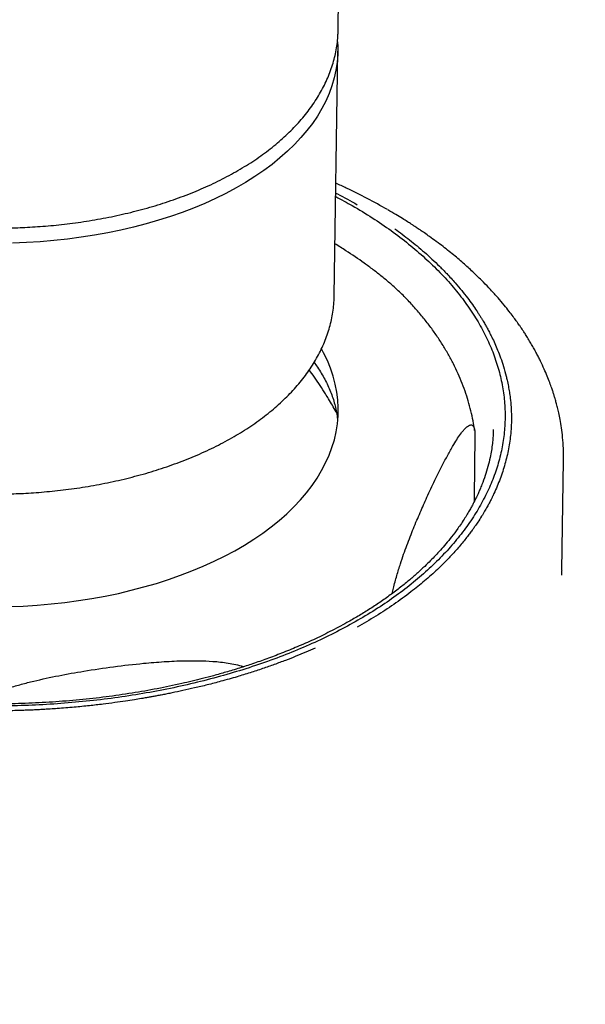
# Model space of a CAD drawing. Header units: millimetres. Extents: x 8 to 1762, y 12 to 2754.
# Tile 10 of 38: x 1301 to 1320, y 1124 to 1158. Entities that reach past the tile are written whole.
import ezdxf

# ---------------------------------------------------------------- set-up
doc = ezdxf.new("R2010")
doc.units = ezdxf.units.MM

msp = doc.modelspace()

# ---------------------------------------------------------------- linework, layer by layer
at = {"color": 7, "linetype": 'Continuous', "lineweight": 30}
for p, q in [((1311.508, 1157.498), (1311.6, 1163.649)), ((1311.508, 1157.487), (1311.508, 1157.498)), ((1311.37, 1148.315), (1311.497, 1156.757)), ((1311.449, 1144.292), (1311.437, 1144.315)), ((1316.227, 1143.481), (1316.196, 1141.351)), ((1316.855, 1143.701), (1316.853, 1143.669)), ((1319.229, 1138.844), (1319.286, 1142.635)), ((1319.274, 1142.646), (1319.274, 1142.635)), ((1319.286, 1142.625), (1319.285, 1142.649))]:
    msp.add_line(p, q, dxfattribs=at)
at = {"color": 7, "linetype": 'Continuous', "lineweight": 30, "flags": 128}
for points in [[(1311.488, 1157.081), (1311.496, 1156.919), (1311.494, 1156.647), (1311.472, 1156.375), (1311.432, 1156.104), (1311.372, 1155.834), (1311.293, 1155.566), (1311.195, 1155.3), (1311.079, 1155.037), (1310.944, 1154.777), (1310.791, 1154.52), (1310.619, 1154.267), (1310.43, 1154.019), (1310.223, 1153.775), (1309.999, 1153.536), (1309.758, 1153.303), (1309.501, 1153.076), (1309.228, 1152.854), (1308.939, 1152.64), (1308.635, 1152.432), (1308.316, 1152.231), (1307.984, 1152.038), (1307.637, 1151.853), (1307.278, 1151.676), (1306.906, 1151.507), (1306.522, 1151.347), (1306.127, 1151.196), (1305.722, 1151.054), (1305.306, 1150.922), (1304.881, 1150.799), (1304.447, 1150.686), (1304.006, 1150.583), (1303.557, 1150.49), (1303.102, 1150.408), (1302.641, 1150.336), (1302.175, 1150.275), (1301.705, 1150.224), (1301.231, 1150.184), (1300.754, 1150.155), (1300.276, 1150.137)], [(1307.939, 1139.521), (1308.275, 1139.716), (1308.597, 1139.918), (1308.904, 1140.128), (1309.196, 1140.345), (1309.472, 1140.568), (1309.733, 1140.798), (1309.977, 1141.033), (1310.204, 1141.274), (1310.414, 1141.52), (1310.606, 1141.77), (1310.78, 1142.025), (1310.936, 1142.284), (1311.074, 1142.547), (1311.194, 1142.812), (1311.294, 1143.08), (1311.376, 1143.351), (1311.438, 1143.623), (1311.481, 1143.897), (1311.506, 1144.171), (1311.51, 1144.446), (1311.496, 1144.721), (1311.462, 1144.996), (1311.409, 1145.27), (1311.337, 1145.543), (1311.246, 1145.814), (1311.136, 1146.083), (1311.007, 1146.35), (1310.935, 1146.483)], [(1300.161, 1137.59), (1300.644, 1137.609), (1301.125, 1137.64), (1301.603, 1137.681), (1302.078, 1137.734), (1302.548, 1137.797), (1303.013, 1137.87), (1303.472, 1137.954), (1303.925, 1138.048), (1304.37, 1138.153), (1304.808, 1138.268), (1305.236, 1138.392), (1305.656, 1138.526), (1306.065, 1138.67), (1306.463, 1138.823), (1306.851, 1138.984), (1307.226, 1139.155), (1307.589, 1139.334), (1307.939, 1139.521)]]:
    msp.add_lwpolyline(points, dxfattribs=at)
at = {"color": 7, "linetype": 'Continuous', "lineweight": 30}
for points, knots in [([(1299.404, 1150.656), (1299.561, 1150.655), (1299.782, 1150.653), (1300.107, 1150.657), (1300.382, 1150.664), (1300.711, 1150.677), (1301.055, 1150.697), (1301.415, 1150.723), (1301.784, 1150.757), (1302.16, 1150.799), (1302.541, 1150.849), (1302.923, 1150.907), (1303.307, 1150.973), (1303.689, 1151.047), (1304.07, 1151.129), (1304.448, 1151.22), (1304.823, 1151.318), (1305.192, 1151.425), (1305.557, 1151.54), (1305.915, 1151.662), (1306.267, 1151.792), (1306.611, 1151.93), (1306.947, 1152.076), (1307.275, 1152.228), (1307.594, 1152.388), (1307.903, 1152.555), (1308.203, 1152.729), (1308.492, 1152.909), (1308.77, 1153.096), (1309.037, 1153.29), (1309.293, 1153.489), (1309.536, 1153.695), (1309.767, 1153.906), (1309.985, 1154.123), (1310.19, 1154.345), (1310.381, 1154.572), (1310.559, 1154.805), (1310.722, 1155.041), (1310.871, 1155.282), (1311.005, 1155.527), (1311.124, 1155.776), (1311.227, 1156.029), (1311.315, 1156.284), (1311.387, 1156.543), (1311.443, 1156.804), (1311.482, 1157.068), (1311.503, 1157.296), (1311.505, 1157.435), (1311.506, 1157.486)], [0, 0, 0, 0, 0.025324, 0.035471, 0.05233, 0.069815, 0.088558, 0.10811, 0.128288, 0.148948, 0.169987, 0.191329, 0.212917, 0.234707, 0.256666, 0.278766, 0.300986, 0.323309, 0.34572, 0.368208, 0.390763, 0.413377, 0.436044, 0.458757, 0.481512, 0.504304, 0.52713, 0.549987, 0.57287, 0.595776, 0.618702, 0.641644, 0.664598, 0.687562, 0.710532, 0.733505, 0.756477, 0.779447, 0.802414, 0.825378, 0.848344, 0.871318, 0.89431, 0.917333, 0.940404, 0.963545, 0.986779, 1, 1, 1, 1]), ([(1313.208, 1151.292), (1312.977, 1151.421), (1312.518, 1151.678), (1311.92, 1151.979), (1311.549, 1152.146), (1311.429, 1152.2)], [0, 0, 0, 0, 0.406825, 0.806834, 1, 1, 1, 1]), ([(1312.008, 1137.017), (1311.766, 1136.886), (1311.283, 1136.626), (1310.51, 1136.265), (1309.706, 1135.93), (1308.87, 1135.622), (1308.004, 1135.341), (1307.11, 1135.088), (1306.191, 1134.864), (1305.249, 1134.67), (1304.288, 1134.506), (1303.311, 1134.373), (1302.321, 1134.271), (1301.323, 1134.201), (1300.321, 1134.163), (1299.319, 1134.157), (1298.317, 1134.183), (1297.316, 1134.243), (1296.319, 1134.335), (1295.33, 1134.459), (1294.355, 1134.613), (1293.395, 1134.797), (1292.451, 1135.011), (1291.529, 1135.254), (1290.633, 1135.524), (1289.763, 1135.821), (1288.922, 1136.145), (1288.114, 1136.494), (1287.346, 1136.867), (1286.617, 1137.264), (1285.928, 1137.684), (1285.279, 1138.126), (1284.672, 1138.589), (1284.109, 1139.071), (1283.595, 1139.569), (1283.131, 1140.081), (1282.719, 1140.606), (1282.359, 1141.142), (1282.052, 1141.688), (1281.799, 1142.244), (1281.601, 1142.807), (1281.458, 1143.375), (1281.372, 1143.947), (1281.343, 1144.519), (1281.37, 1145.091), (1281.455, 1145.66), (1281.598, 1146.226), (1281.796, 1146.785), (1282.048, 1147.335), (1282.354, 1147.876), (1282.713, 1148.406), (1283.123, 1148.924), (1283.583, 1149.427), (1284.093, 1149.915), (1284.652, 1150.387), (1285.259, 1150.84), (1285.908, 1151.274), (1286.377, 1151.544), (1286.611, 1151.679)], [0, 0, 0, 0, 0.017938, 0.035799, 0.05364, 0.071473, 0.089259, 0.10707, 0.124961, 0.142823, 0.160673, 0.178565, 0.196497, 0.214337, 0.232138, 0.249958, 0.267666, 0.28544, 0.303339, 0.321267, 0.339082, 0.356928, 0.374859, 0.392776, 0.410614, 0.428427, 0.446341, 0.464215, 0.481969, 0.499661, 0.517445, 0.535242, 0.553109, 0.571074, 0.588967, 0.606798, 0.624623, 0.642464, 0.660273, 0.678107, 0.696019, 0.713907, 0.731777, 0.749685, 0.767544, 0.785406, 0.80333, 0.82125, 0.839055, 0.856867, 0.874741, 0.892622, 0.910447, 0.928269, 0.946218, 0.964181, 0.982089, 1, 1, 1, 1]), ([(1311.422, 1151.74), (1311.615, 1151.637), (1312.053, 1151.404), (1312.691, 1151.011), (1313.341, 1150.57), (1313.947, 1150.107), (1314.51, 1149.625), (1315.025, 1149.127), (1315.488, 1148.615), (1315.9, 1148.09), (1316.26, 1147.554), (1316.567, 1147.007), (1316.82, 1146.452), (1317.018, 1145.889), (1317.161, 1145.32), (1317.247, 1144.749), (1317.276, 1144.177), (1317.249, 1143.605), (1317.164, 1143.036), (1317.021, 1142.47), (1316.823, 1141.911), (1316.571, 1141.36), (1316.266, 1140.82), (1315.907, 1140.29), (1315.496, 1139.772), (1315.036, 1139.269), (1314.526, 1138.781), (1313.967, 1138.309), (1313.36, 1137.856), (1312.711, 1137.422), (1312.242, 1137.152), (1312.008, 1137.017)], [0, 0, 0, 0, 0.027124, 0.0617032, 0.0963086, 0.1310497, 0.165981, 0.2007734, 0.2354443, 0.2701037, 0.3047947, 0.3394239, 0.3741005, 0.4089293, 0.4437112, 0.4784578, 0.5132796, 0.5480042, 0.5827359, 0.6175874, 0.6524321, 0.6870533, 0.7216878, 0.7564426, 0.7912113, 0.8258696, 0.8605247, 0.8954245, 0.9303529, 0.9651735, 1, 1, 1, 1]), ([(1311.424, 1151.862), (1311.443, 1151.853), (1311.7, 1151.726), (1311.939, 1151.588), (1312.161, 1151.461)], [0, 0, 0, 0, 0.075304, 1, 1, 1, 1]), ([(1314.661, 1150.361), (1314.602, 1150.402), (1314.494, 1150.479), (1314.343, 1150.582), (1314.217, 1150.667), (1314.116, 1150.734), (1314.014, 1150.8), (1313.887, 1150.882), (1313.711, 1150.993), (1313.486, 1151.13), (1313.318, 1151.228), (1313.226, 1151.282)], [0, 0, 0, 0, 0.129109, 0.238427, 0.327968, 0.397741, 0.452695, 0.543082, 0.664441, 0.816754, 1, 1, 1, 1]), ([(1313.465, 1150.624), (1313.549, 1150.563), (1313.722, 1150.438), (1313.976, 1150.243), (1314.233, 1150.035), (1314.491, 1149.816), (1314.749, 1149.583), (1315.006, 1149.338), (1315.274, 1149.065), (1315.532, 1148.783), (1315.768, 1148.503), (1315.965, 1148.253), (1316.134, 1148.023), (1316.258, 1147.843), (1316.346, 1147.709), (1316.406, 1147.615), (1316.46, 1147.527), (1316.509, 1147.446), (1316.552, 1147.372), (1316.599, 1147.291), (1316.656, 1147.188), (1316.73, 1147.05), (1316.818, 1146.876), (1316.914, 1146.67), (1317.015, 1146.433), (1317.117, 1146.167), (1317.217, 1145.867), (1317.289, 1145.609), (1317.334, 1145.417), (1317.359, 1145.302), (1317.38, 1145.198), (1317.399, 1145.094), (1317.415, 1144.991), (1317.43, 1144.889), (1317.452, 1144.716), (1317.475, 1144.474), (1317.487, 1144.165), (1317.482, 1143.863), (1317.457, 1143.488), (1317.393, 1143.038), (1317.271, 1142.514), (1317.102, 1141.997), (1316.952, 1141.64), (1316.861, 1141.445), (1316.842, 1141.406), (1316.825, 1141.371), (1316.804, 1141.329), (1316.78, 1141.28), (1316.751, 1141.224), (1316.708, 1141.141), (1316.645, 1141.026), (1316.558, 1140.874), (1316.45, 1140.696), (1316.341, 1140.527), (1316.244, 1140.384), (1316.167, 1140.274), (1316.086, 1140.163), (1315.991, 1140.037), (1315.88, 1139.895), (1315.752, 1139.738), (1315.611, 1139.574), (1315.469, 1139.417), (1315.333, 1139.272), (1315.204, 1139.139), (1315.071, 1139.007), (1314.839, 1138.784), (1314.496, 1138.478), (1313.995, 1138.072), (1313.436, 1137.665), (1312.818, 1137.258), (1312.38, 1137.006), (1312.163, 1136.881)], [0, 0, 0, 0, 0.015297, 0.031278, 0.04795, 0.065322, 0.083401, 0.102193, 0.121704, 0.145259, 0.164966, 0.183059, 0.199505, 0.214275, 0.221334, 0.227923, 0.23404, 0.239681, 0.244845, 0.249527, 0.256625, 0.26613, 0.278059, 0.292429, 0.308194, 0.326151, 0.346314, 0.368693, 0.377744, 0.384698, 0.391613, 0.398489, 0.405326, 0.412122, 0.418878, 0.439725, 0.460164, 0.480187, 0.499785, 0.534955, 0.570037, 0.604999, 0.639802, 0.643328, 0.645308, 0.647758, 0.650677, 0.654063, 0.657917, 0.662236, 0.671361, 0.682039, 0.694257, 0.709041, 0.718018, 0.724848, 0.732832, 0.74196, 0.752358, 0.763907, 0.776589, 0.789, 0.79923, 0.809422, 0.819577, 0.829694, 0.861236, 0.892382, 0.928912, 0.964804, 1, 1, 1, 1]), ([(1319.285, 1142.649), (1319.285, 1142.784), (1319.284, 1143.046), (1319.255, 1143.418), (1319.214, 1143.75), (1319.167, 1144.031), (1319.12, 1144.263), (1319.076, 1144.453), (1319.034, 1144.618), (1318.994, 1144.76), (1318.957, 1144.884), (1318.919, 1145.003), (1318.871, 1145.147), (1318.806, 1145.328), (1318.719, 1145.551), (1318.614, 1145.798), (1318.512, 1146.017), (1318.421, 1146.199), (1318.347, 1146.342), (1318.267, 1146.49), (1318.181, 1146.641), (1318.09, 1146.795), (1318, 1146.94), (1317.922, 1147.062), (1317.86, 1147.155), (1317.817, 1147.219), (1317.784, 1147.267), (1317.751, 1147.315), (1317.707, 1147.378), (1317.638, 1147.475), (1317.538, 1147.611), (1317.399, 1147.792), (1317.226, 1148.008), (1317.014, 1148.259), (1316.775, 1148.523), (1316.512, 1148.798), (1316.227, 1149.078), (1315.902, 1149.377), (1315.533, 1149.693), (1315.12, 1150.026), (1314.817, 1150.247), (1314.66, 1150.361)], [0, 0, 0, 0, 0.045868, 0.089354, 0.127773, 0.161137, 0.188426, 0.21145, 0.231665, 0.249224, 0.26413, 0.277777, 0.293052, 0.316856, 0.343899, 0.374124, 0.407265, 0.424372, 0.442155, 0.460616, 0.479755, 0.49957, 0.519118, 0.535169, 0.546576, 0.554821, 0.559946, 0.565483, 0.573691, 0.584569, 0.603708, 0.627814, 0.656887, 0.690929, 0.729944, 0.766259, 0.806037, 0.849285, 0.896017, 0.946247, 1, 1, 1, 1]), ([(1313.799, 1148.281), (1313.796, 1148.284), (1313.737, 1148.346), (1313.579, 1148.498), (1313.324, 1148.73), (1313.022, 1148.98), (1312.716, 1149.218), (1312.302, 1149.521), (1311.862, 1149.823), (1311.524, 1150.033), (1311.397, 1150.112)], [0, 0, 0, 0, 0.0041604, 0.0784598, 0.2043171, 0.3306403, 0.4579045, 0.5853517, 0.8440769, 1, 1, 1, 1]), ([(1299.267, 1141.474), (1299.424, 1141.473), (1299.644, 1141.471), (1299.969, 1141.475), (1300.245, 1141.482), (1300.573, 1141.495), (1300.918, 1141.514), (1301.277, 1141.541), (1301.646, 1141.575), (1302.022, 1141.617), (1302.403, 1141.666), (1302.786, 1141.724), (1303.169, 1141.79), (1303.552, 1141.864), (1303.933, 1141.947), (1304.311, 1142.037), (1304.685, 1142.136), (1305.055, 1142.243), (1305.419, 1142.357), (1305.777, 1142.48), (1306.129, 1142.61), (1306.473, 1142.748), (1306.81, 1142.893), (1307.137, 1143.046), (1307.456, 1143.206), (1307.766, 1143.373), (1308.065, 1143.546), (1308.354, 1143.727), (1308.633, 1143.914), (1308.9, 1144.107), (1309.155, 1144.307), (1309.399, 1144.512), (1309.629, 1144.724), (1309.847, 1144.941), (1310.052, 1145.163), (1310.244, 1145.39), (1310.421, 1145.622), (1310.584, 1145.859), (1310.733, 1146.1), (1310.867, 1146.345), (1310.986, 1146.594), (1311.089, 1146.846), (1311.177, 1147.102), (1311.249, 1147.361), (1311.305, 1147.622), (1311.344, 1147.886), (1311.366, 1148.116), (1311.368, 1148.258), (1311.368, 1148.311)], [0, 0, 0, 0, 0.025307, 0.035448, 0.052295, 0.069768, 0.088499, 0.108037, 0.128202, 0.148848, 0.169873, 0.1912, 0.212774, 0.23455, 0.256494, 0.278579, 0.300784, 0.323092, 0.345488, 0.367961, 0.390501, 0.4131, 0.435751, 0.458449, 0.481189, 0.503966, 0.526777, 0.549618, 0.572486, 0.595377, 0.618287, 0.641213, 0.664153, 0.687101, 0.710056, 0.733013, 0.75597, 0.778924, 0.801876, 0.824825, 0.847776, 0.870734, 0.89371, 0.916718, 0.939773, 0.962899, 0.986117, 1, 1, 1, 1]), ([(1316.216, 1143.663), (1316.205, 1143.746), (1316.176, 1143.944), (1316.11, 1144.257), (1316.022, 1144.602), (1315.916, 1144.946), (1315.791, 1145.29), (1315.647, 1145.632), (1315.484, 1145.972), (1315.303, 1146.31), (1315.103, 1146.646), (1314.883, 1146.979), (1314.644, 1147.308), (1314.387, 1147.634), (1314.109, 1147.954), (1313.911, 1148.169), (1313.803, 1148.276), (1313.799, 1148.281)], [0, 0, 0, 0, 0.049057, 0.117618, 0.186734, 0.256478, 0.326914, 0.398095, 0.470067, 0.542859, 0.616486, 0.690948, 0.766227, 0.842291, 0.919092, 0.99657, 1, 1, 1, 1]), ([(1310.679, 1146.017), (1310.718, 1145.963), (1310.807, 1145.839), (1310.93, 1145.645), (1311.05, 1145.434), (1311.156, 1145.221), (1311.249, 1145.006), (1311.328, 1144.789), (1311.393, 1144.569), (1311.443, 1144.346), (1311.475, 1144.158), (1311.483, 1144.046), (1311.486, 1144.008)], [0, 0, 0, 0, 0.080615, 0.183705, 0.28772, 0.392855, 0.499326, 0.60736, 0.717183, 0.828993, 0.942921, 1, 1, 1, 1]), ([(1311.437, 1144.315), (1311.352, 1144.463), (1311.233, 1144.671), (1311.048, 1144.972), (1310.885, 1145.224), (1310.699, 1145.5), (1310.571, 1145.677), (1310.512, 1145.758)], [0, 0, 0, 0, 0.299465, 0.418977, 0.617834, 0.824489, 1, 1, 1, 1]), ([(1311.809, 1137.037), (1311.616, 1136.933), (1311.242, 1136.73), (1310.668, 1136.453), (1310.111, 1136.205), (1309.573, 1135.985), (1309.059, 1135.79), (1308.572, 1135.62), (1308.101, 1135.466), (1307.651, 1135.33), (1307.227, 1135.21), (1306.839, 1135.108), (1306.473, 1135.017), (1305.956, 1134.897), (1305.267, 1134.753), (1304.395, 1134.599), (1303.5, 1134.471), (1302.584, 1134.368), (1301.654, 1134.293), (1300.716, 1134.246), (1299.775, 1134.227), (1298.834, 1134.237), (1297.895, 1134.275), (1296.96, 1134.342), (1296.031, 1134.436), (1295.111, 1134.558), (1294.203, 1134.707), (1293.31, 1134.882), (1292.427, 1135.086), (1291.553, 1135.32), (1290.689, 1135.585), (1289.836, 1135.881), (1288.995, 1136.211), (1288.334, 1136.503), (1287.842, 1136.739), (1287.513, 1136.905), (1287.211, 1137.064), (1286.954, 1137.207), (1286.751, 1137.324), (1286.609, 1137.408), (1286.505, 1137.47), (1286.411, 1137.527), (1286.296, 1137.599), (1286.155, 1137.689), (1285.971, 1137.808), (1285.752, 1137.956), (1285.51, 1138.126), (1285.191, 1138.361), (1284.804, 1138.666), (1284.369, 1139.044), (1283.97, 1139.426), (1283.619, 1139.799), (1283.315, 1140.157), (1283.053, 1140.497), (1282.858, 1140.78), (1282.713, 1141.007), (1282.608, 1141.183), (1282.513, 1141.351), (1282.431, 1141.506), (1282.36, 1141.647), (1282.303, 1141.768), (1282.25, 1141.885), (1282.195, 1142.014), (1282.13, 1142.176), (1282.059, 1142.37), (1281.985, 1142.597), (1281.913, 1142.857), (1281.847, 1143.15), (1281.792, 1143.477), (1281.754, 1143.834), (1281.75, 1144.083), (1281.748, 1144.211)], [0, 0, 0, 0, 0.019476, 0.037821, 0.055048, 0.071163, 0.086174, 0.100082, 0.11289, 0.125708, 0.137193, 0.147345, 0.156741, 0.166212, 0.187947, 0.209951, 0.232279, 0.254769, 0.277376, 0.300045, 0.322677, 0.345206, 0.367749, 0.390317, 0.412898, 0.435478, 0.458042, 0.480575, 0.503247, 0.526283, 0.549716, 0.573543, 0.597938, 0.622933, 0.633518, 0.6442, 0.654521, 0.663176, 0.670091, 0.675282, 0.677884, 0.681037, 0.685154, 0.690238, 0.69629, 0.705367, 0.714702, 0.7242, 0.743144, 0.76263, 0.781886, 0.80004, 0.817126, 0.83317, 0.848237, 0.856587, 0.864606, 0.872289, 0.879392, 0.885664, 0.891216, 0.895595, 0.901436, 0.908733, 0.91747, 0.927649, 0.939278, 0.952364, 0.966925, 0.982986, 1, 1, 1, 1]), ([(1313.372, 1138.042), (1313.386, 1138.102), (1313.417, 1138.241), (1313.471, 1138.447), (1313.531, 1138.662), (1313.594, 1138.869), (1313.672, 1139.117), (1313.768, 1139.398), (1313.879, 1139.707), (1313.993, 1140.004), (1314.145, 1140.388), (1314.338, 1140.845), (1314.585, 1141.399), (1314.847, 1141.956), (1315.094, 1142.453), (1315.312, 1142.865), (1315.481, 1143.163), (1315.63, 1143.403), (1315.74, 1143.561), (1315.83, 1143.674), (1315.9, 1143.751), (1315.969, 1143.812), (1316.03, 1143.849), (1316.083, 1143.863), (1316.127, 1143.856), (1316.167, 1143.824), (1316.197, 1143.767), (1316.215, 1143.692), (1316.226, 1143.607), (1316.227, 1143.527), (1316.227, 1143.481)], [0, 0, 0, 0, 0.016324, 0.037425, 0.058691, 0.080299, 0.101977, 0.138697, 0.175553, 0.212684, 0.249868, 0.325354, 0.401001, 0.490861, 0.580862, 0.642894, 0.705028, 0.748397, 0.791875, 0.816131, 0.840439, 0.864971, 0.889629, 0.907875, 0.926264, 0.944536, 0.963254, 0.974108, 0.985216, 1, 1, 1, 1]), ([(1316.86, 1143.701), (1316.859, 1143.664), (1316.858, 1143.581), (1316.85, 1143.418), (1316.831, 1143.214), (1316.797, 1142.979), (1316.747, 1142.713), (1316.676, 1142.422), (1316.582, 1142.11), (1316.488, 1141.851), (1316.407, 1141.652), (1316.35, 1141.522), (1316.302, 1141.418), (1316.264, 1141.337), (1316.228, 1141.266), (1316.188, 1141.186), (1316.135, 1141.085), (1316.066, 1140.96), (1315.981, 1140.813), (1315.878, 1140.644), (1315.76, 1140.465), (1315.609, 1140.247), (1315.432, 1140.009), (1315.231, 1139.762), (1315.045, 1139.547), (1314.869, 1139.357), (1314.689, 1139.17), (1314.486, 1138.971), (1314.248, 1138.75), (1313.971, 1138.509), (1313.656, 1138.253), (1313.311, 1137.992), (1312.948, 1137.736), (1312.576, 1137.491), (1312.198, 1137.258), (1311.938, 1137.11), (1311.809, 1137.037)], [0, 0, 0, 0, 0.019304, 0.043209, 0.071766, 0.104024, 0.136494, 0.178872, 0.221097, 0.263118, 0.284566, 0.302473, 0.316841, 0.327669, 0.335921, 0.34674, 0.360885, 0.378358, 0.399159, 0.42329, 0.450225, 0.476313, 0.51744, 0.554026, 0.586065, 0.613553, 0.640661, 0.671471, 0.705996, 0.744249, 0.78625, 0.830635, 0.87427, 0.91704, 0.958949, 1, 1, 1, 1]), ([(1316.196, 1141.351), (1316.195, 1141.314), (1316.195, 1141.267), (1316.196, 1141.214), (1316.197, 1141.204)], [0, 0, 0, 0, 0.806501, 1, 1, 1, 1]), ([(1319.228, 1138.681), (1319.228, 1138.68), (1319.228, 1138.678), (1319.228, 1138.702), (1319.228, 1138.749), (1319.229, 1138.797), (1319.23, 1138.831), (1319.23, 1138.85)], [0, 0, 0, 0, 0.064619, 0.227531, 0.42093, 0.677465, 1, 1, 1, 1]), ([(1310.711, 1136.156), (1310.605, 1136.109), (1310.387, 1136.013), (1310.047, 1135.873), (1309.685, 1135.731), (1309.302, 1135.589), (1308.896, 1135.447), (1308.468, 1135.306), (1307.989, 1135.159), (1307.496, 1135.019), (1307.006, 1134.891), (1306.567, 1134.784), (1306.164, 1134.693), (1305.848, 1134.626), (1305.612, 1134.579), (1305.448, 1134.547), (1305.294, 1134.518), (1305.152, 1134.491), (1305.022, 1134.468), (1304.879, 1134.443), (1304.7, 1134.412), (1304.458, 1134.373), (1304.153, 1134.326), (1303.793, 1134.274), (1303.378, 1134.221), (1302.912, 1134.167), (1302.385, 1134.115), (1301.933, 1134.078), (1301.596, 1134.056), (1301.394, 1134.043), (1301.211, 1134.033), (1301.029, 1134.024), (1300.848, 1134.016), (1300.668, 1134.01), (1300.364, 1134), (1299.939, 1133.991), (1299.395, 1133.99), (1298.863, 1133.997), (1298.2, 1134.019), (1297.406, 1134.063), (1296.481, 1134.141), (1295.567, 1134.246), (1294.934, 1134.337), (1294.589, 1134.393), (1294.521, 1134.404), (1294.458, 1134.414), (1294.383, 1134.427), (1294.297, 1134.442), (1294.198, 1134.459), (1294.051, 1134.485), (1293.847, 1134.523), (1293.577, 1134.575), (1293.261, 1134.639), (1292.961, 1134.704), (1292.707, 1134.762), (1292.511, 1134.808), (1292.315, 1134.856), (1292.09, 1134.912), (1291.838, 1134.977), (1291.56, 1135.053), (1291.267, 1135.136), (1290.988, 1135.219), (1290.73, 1135.299), (1290.492, 1135.375), (1290.257, 1135.453), (1289.861, 1135.589), (1289.314, 1135.789), (1288.59, 1136.08), (1287.862, 1136.405), (1287.134, 1136.762), (1286.681, 1137.015), (1286.457, 1137.141)], [0, 0, 0, 0, 0.015297, 0.031278, 0.04795, 0.065322, 0.083401, 0.102193, 0.121704, 0.145259, 0.164966, 0.183059, 0.199505, 0.214275, 0.221334, 0.227923, 0.23404, 0.239681, 0.244845, 0.249527, 0.256625, 0.26613, 0.278059, 0.292429, 0.308194, 0.326151, 0.346313, 0.368693, 0.377744, 0.384698, 0.391613, 0.398489, 0.405326, 0.412122, 0.418878, 0.439725, 0.460164, 0.480187, 0.499785, 0.534955, 0.570037, 0.604999, 0.639802, 0.643328, 0.645308, 0.647758, 0.650677, 0.654063, 0.657917, 0.662236, 0.671361, 0.682039, 0.694257, 0.709041, 0.718018, 0.724849, 0.732832, 0.741961, 0.752358, 0.763907, 0.776589, 0.789, 0.79923, 0.809422, 0.819577, 0.829694, 0.861236, 0.892382, 0.928912, 0.964804, 1, 1, 1, 1]), ([(1298.796, 1134.243), (1298.822, 1134.258), (1298.923, 1134.314), (1299.106, 1134.4), (1299.396, 1134.526), (1299.748, 1134.658), (1300.163, 1134.793), (1300.582, 1134.913), (1301.151, 1135.057), (1301.868, 1135.212), (1302.788, 1135.377), (1303.764, 1135.521), (1304.688, 1135.628), (1305.503, 1135.695), (1306.138, 1135.724), (1306.699, 1135.726), (1307.113, 1135.709), (1307.451, 1135.679), (1307.716, 1135.644), (1307.975, 1135.593), (1308.154, 1135.55), (1308.241, 1135.518), (1308.247, 1135.516)], [0, 0, 0, 0, 0.009137, 0.034841, 0.060627, 0.104307, 0.148149, 0.192317, 0.236549, 0.326341, 0.416326, 0.523217, 0.630277, 0.704065, 0.777977, 0.829565, 0.881283, 0.910137, 0.939052, 0.968234, 0.997566, 1, 1, 1, 1]), ([(1421.651, 1125.437), (1421.65, 1125.367), (1421.647, 1125.219), (1421.641, 1124.972), (1421.631, 1124.692), (1421.617, 1124.379), (1421.595, 1123.997), (1421.565, 1123.553), (1421.524, 1123.043), (1421.471, 1122.488), (1421.406, 1121.888), (1421.325, 1121.241), (1421.228, 1120.558), (1421.113, 1119.841), (1420.978, 1119.09), (1420.822, 1118.305), (1420.642, 1117.486), (1420.435, 1116.634), (1420.204, 1115.763), (1419.927, 1114.801), (1419.601, 1113.769), (1419.223, 1112.675), (1418.813, 1111.58), (1418.37, 1110.488), (1417.896, 1109.399), (1417.404, 1108.345), (1416.997, 1107.524), (1416.687, 1106.925), (1416.483, 1106.539), (1416.278, 1106.158), (1416.071, 1105.782), (1415.862, 1105.411), (1415.654, 1105.047), (1415.45, 1104.698), (1415.249, 1104.358), (1415.055, 1104.037), (1414.87, 1103.736), (1414.706, 1103.473), (1414.569, 1103.255), (1414.457, 1103.079), (1414.369, 1102.942), (1414.297, 1102.83), (1414.239, 1102.74), (1414.173, 1102.639), (1414.094, 1102.517), (1413.984, 1102.351), (1413.855, 1102.157), (1413.704, 1101.931), (1413.529, 1101.674), (1413.332, 1101.386), (1413.108, 1101.065), (1412.862, 1100.718), (1412.594, 1100.344), (1412.301, 1099.944), (1411.983, 1099.518), (1411.64, 1099.066), (1411.27, 1098.589), (1410.872, 1098.087), (1410.447, 1097.563), (1409.996, 1097.018), (1409.517, 1096.454), (1409.007, 1095.866), (1408.459, 1095.251), (1407.87, 1094.606), (1407.236, 1093.93), (1406.556, 1093.226), (1405.83, 1092.494), (1405.059, 1091.739), (1404.242, 1090.964), (1403.379, 1090.169), (1402.462, 1089.35), (1401.525, 1088.541), (1400.573, 1087.743), (1399.609, 1086.958), (1398.595, 1086.157), (1397.53, 1085.343), (1396.413, 1084.514), (1395.242, 1083.674), (1394.015, 1082.822), (1392.723, 1081.954), (1391.363, 1081.071), (1389.933, 1080.176), (1388.439, 1079.273), (1386.878, 1078.365), (1385.25, 1077.452), (1383.624, 1076.576), (1382.004, 1075.734), (1380.397, 1074.929), (1378.967, 1074.238), (1377.731, 1073.659), (1376.716, 1073.193), (1375.71, 1072.742), (1374.725, 1072.31), (1373.769, 1071.9), (1372.843, 1071.51), (1371.954, 1071.144), (1371.104, 1070.799), (1370.297, 1070.479), (1369.534, 1070.181), (1368.816, 1069.904), (1368.137, 1069.647), (1367.463, 1069.395), (1366.799, 1069.151), (1366.152, 1068.917), (1365.566, 1068.707), (1365.04, 1068.521), (1364.575, 1068.358), (1364.187, 1068.224), (1363.872, 1068.116), (1363.62, 1068.03), (1363.41, 1067.958), (1363.232, 1067.898), (1363.048, 1067.836), (1362.835, 1067.765), (1362.576, 1067.678), (1362.251, 1067.57), (1361.857, 1067.441), (1361.389, 1067.288), (1360.876, 1067.123), (1360.28, 1066.933), (1359.593, 1066.717), (1358.808, 1066.474), (1357.959, 1066.217), (1357.044, 1065.945), (1356.063, 1065.66), (1355.087, 1065.383), (1354.123, 1065.115), (1353.18, 1064.859), (1352.191, 1064.596), (1351.156, 1064.328), (1350.08, 1064.057), (1348.757, 1063.731), (1347.184, 1063.359), (1345.357, 1062.945), (1343.44, 1062.532), (1341.43, 1062.121), (1339.325, 1061.716), (1337.169, 1061.326), (1334.963, 1060.952), (1332.775, 1060.608), (1330.611, 1060.291), (1328.474, 1060.002), (1326.295, 1059.731), (1324.076, 1059.479), (1321.816, 1059.248), (1319.516, 1059.038), (1317.096, 1058.844), (1314.555, 1058.671), (1311.889, 1058.522), (1309.179, 1058.405), (1306.424, 1058.321), (1303.712, 1058.274), (1301.048, 1058.26), (1298.434, 1058.279), (1295.789, 1058.329), (1293.112, 1058.413), (1290.406, 1058.532), (1287.671, 1058.687), (1285.111, 1058.865), (1282.728, 1059.058), (1280.528, 1059.26), (1278.337, 1059.483), (1276.175, 1059.727), (1274.065, 1059.986), (1272.011, 1060.26), (1270.013, 1060.547), (1268.071, 1060.845), (1266.186, 1061.152), (1264.356, 1061.468), (1262.58, 1061.792), (1260.869, 1062.119), (1259.221, 1062.45), (1257.635, 1062.782), (1256.1, 1063.116), (1254.527, 1063.472), (1252.923, 1063.85), (1251.295, 1064.249), (1249.737, 1064.646), (1248.249, 1065.038), (1246.829, 1065.425), (1245.497, 1065.8), (1244.249, 1066.161), (1243.083, 1066.508), (1241.976, 1066.845), (1240.928, 1067.172), (1239.939, 1067.487), (1239.007, 1067.79), (1238.132, 1068.081), (1237.343, 1068.347), (1236.634, 1068.59), (1235.997, 1068.812), (1235.393, 1069.025), (1234.917, 1069.194), (1234.562, 1069.322), (1234.319, 1069.41), (1234.082, 1069.496), (1233.85, 1069.58), (1233.625, 1069.663), (1233.413, 1069.741), (1233.229, 1069.809), (1233.077, 1069.866), (1232.939, 1069.917), (1232.791, 1069.972), (1232.621, 1070.036), (1232.428, 1070.109), (1232.162, 1070.209), (1231.814, 1070.342), (1231.371, 1070.511), (1230.861, 1070.709), (1230.294, 1070.931), (1229.685, 1071.172), (1229.062, 1071.422), (1228.43, 1071.68), (1227.612, 1072.017), (1226.603, 1072.44), (1225.4, 1072.958), (1224.167, 1073.502), (1222.907, 1074.073), (1221.593, 1074.684), (1220.227, 1075.338), (1218.809, 1076.037), (1217.368, 1076.769), (1215.904, 1077.537), (1214.421, 1078.34), (1213.032, 1079.117), (1211.738, 1079.864), (1210.541, 1080.573), (1209.337, 1081.307), (1208.128, 1082.065), (1206.913, 1082.85), (1205.654, 1083.687), (1204.351, 1084.582), (1203.006, 1085.539), (1201.657, 1086.533), (1200.307, 1087.565), (1198.959, 1088.637), (1197.616, 1089.747), (1196.32, 1090.865), (1195.07, 1091.987), (1193.868, 1093.112), (1192.68, 1094.272), (1191.509, 1095.466), (1190.359, 1096.696), (1189.288, 1097.898), (1188.294, 1099.067), (1187.373, 1100.199), (1186.475, 1101.358), (1185.813, 1102.256), (1185.367, 1102.882), (1185.124, 1103.227), (1184.884, 1103.574), (1184.646, 1103.924), (1184.414, 1104.27), (1184.195, 1104.602), (1183.983, 1104.927), (1183.784, 1105.238), (1183.599, 1105.531), (1183.438, 1105.79), (1183.301, 1106.012), (1183.187, 1106.199), (1183.089, 1106.361), (1183.004, 1106.504), (1182.926, 1106.635), (1182.856, 1106.752), (1182.789, 1106.866), (1182.718, 1106.987), (1182.632, 1107.135), (1182.528, 1107.314), (1182.408, 1107.525), (1182.274, 1107.762), (1182.117, 1108.043), (1181.936, 1108.372), (1181.731, 1108.753), (1181.511, 1109.171), (1181.277, 1109.624), (1181.031, 1110.115), (1180.778, 1110.634), (1180.52, 1111.181), (1180.258, 1111.754), (1179.99, 1112.362), (1179.718, 1113.005), (1179.415, 1113.752), (1179.093, 1114.591), (1178.763, 1115.508), (1178.424, 1116.521), (1178.084, 1117.628), (1177.755, 1118.825), (1177.466, 1120.009), (1177.201, 1121.253), (1176.967, 1122.553), (1176.77, 1123.907), (1176.623, 1125.239), (1176.526, 1126.448), (1176.497, 1127.212), (1176.484, 1127.54)], [0, 0, 0, 0, 0.001084, 0.002298, 0.003644, 0.005121, 0.00672, 0.008944, 0.011312, 0.013822, 0.016671, 0.019685, 0.022862, 0.026204, 0.029711, 0.033381, 0.037216, 0.041216, 0.045367, 0.0495, 0.054808, 0.059995, 0.065062, 0.070423, 0.075643, 0.080722, 0.085659, 0.08756, 0.08944, 0.091297, 0.093133, 0.094947, 0.096739, 0.098481, 0.100089, 0.101749, 0.103232, 0.104536, 0.105662, 0.106469, 0.10715, 0.107706, 0.108138, 0.108489, 0.109201, 0.109961, 0.110971, 0.112101, 0.11335, 0.114822, 0.11643, 0.118177, 0.120061, 0.122082, 0.124241, 0.126537, 0.12897, 0.131541, 0.134249, 0.137043, 0.13997, 0.143029, 0.14622, 0.149623, 0.1532, 0.156951, 0.160876, 0.164974, 0.169169, 0.173532, 0.178062, 0.18276, 0.187097, 0.191567, 0.196171, 0.200909, 0.205781, 0.210787, 0.215926, 0.221199, 0.226708, 0.232355, 0.238141, 0.244065, 0.250129, 0.256332, 0.261905, 0.267585, 0.273373, 0.276835, 0.28033, 0.283747, 0.287025, 0.290221, 0.293274, 0.296184, 0.29895, 0.301574, 0.30401, 0.306309, 0.30847, 0.310492, 0.31272, 0.314752, 0.316587, 0.318227, 0.319672, 0.32092, 0.321832, 0.322602, 0.323249, 0.323781, 0.324247, 0.324944, 0.325747, 0.326633, 0.327932, 0.329361, 0.33092, 0.332608, 0.334787, 0.33715, 0.339697, 0.342427, 0.345341, 0.348439, 0.351083, 0.353848, 0.356732, 0.359738, 0.362864, 0.366066, 0.37117, 0.376365, 0.38165, 0.387412, 0.393277, 0.399246, 0.405318, 0.411494, 0.417197, 0.422987, 0.428861, 0.434821, 0.440866, 0.446997, 0.453213, 0.460149, 0.467188, 0.474331, 0.481577, 0.488927, 0.495698, 0.502554, 0.509496, 0.516523, 0.523635, 0.530833, 0.538117, 0.543899, 0.549734, 0.555605, 0.561376, 0.56702, 0.572536, 0.577925, 0.583174, 0.588297, 0.593292, 0.59816, 0.602902, 0.607434, 0.611844, 0.616132, 0.620297, 0.625095, 0.62972, 0.634171, 0.638448, 0.642552, 0.646481, 0.65007, 0.653501, 0.656773, 0.659887, 0.662843, 0.66564, 0.66828, 0.67076, 0.672812, 0.67475, 0.676601, 0.67837, 0.679137, 0.679887, 0.68062, 0.681337, 0.682036, 0.682719, 0.68331, 0.683752, 0.684139, 0.684598, 0.685129, 0.685734, 0.68641, 0.687621, 0.68901, 0.690579, 0.692448, 0.694392, 0.696377, 0.698405, 0.700474, 0.704272, 0.708203, 0.712268, 0.716465, 0.720796, 0.725534, 0.730421, 0.735459, 0.740645, 0.745982, 0.751468, 0.755883, 0.760391, 0.764991, 0.769683, 0.774468, 0.779362, 0.784837, 0.790455, 0.796216, 0.802118, 0.808163, 0.814351, 0.820681, 0.826608, 0.832655, 0.838822, 0.845108, 0.851514, 0.858039, 0.863695, 0.869437, 0.875267, 0.881183, 0.88289, 0.884603, 0.886324, 0.888051, 0.889784, 0.891436, 0.89296, 0.894574, 0.896013, 0.897276, 0.898364, 0.899276, 0.900013, 0.900729, 0.901361, 0.901923, 0.902437, 0.903022, 0.903694, 0.904598, 0.905622, 0.906768, 0.908035, 0.909701, 0.911539, 0.913548, 0.915729, 0.918081, 0.920604, 0.923183, 0.925918, 0.928811, 0.931862, 0.93507, 0.939428, 0.94376, 0.948051, 0.953735, 0.959348, 0.964889, 0.970358, 0.976775, 0.983091, 0.989304, 0.995416, 1, 1, 1, 1])]:
    msp.add_open_spline(points, degree=3, knots=knots, dxfattribs=at)

doc.saveas('drawing.dxf')
